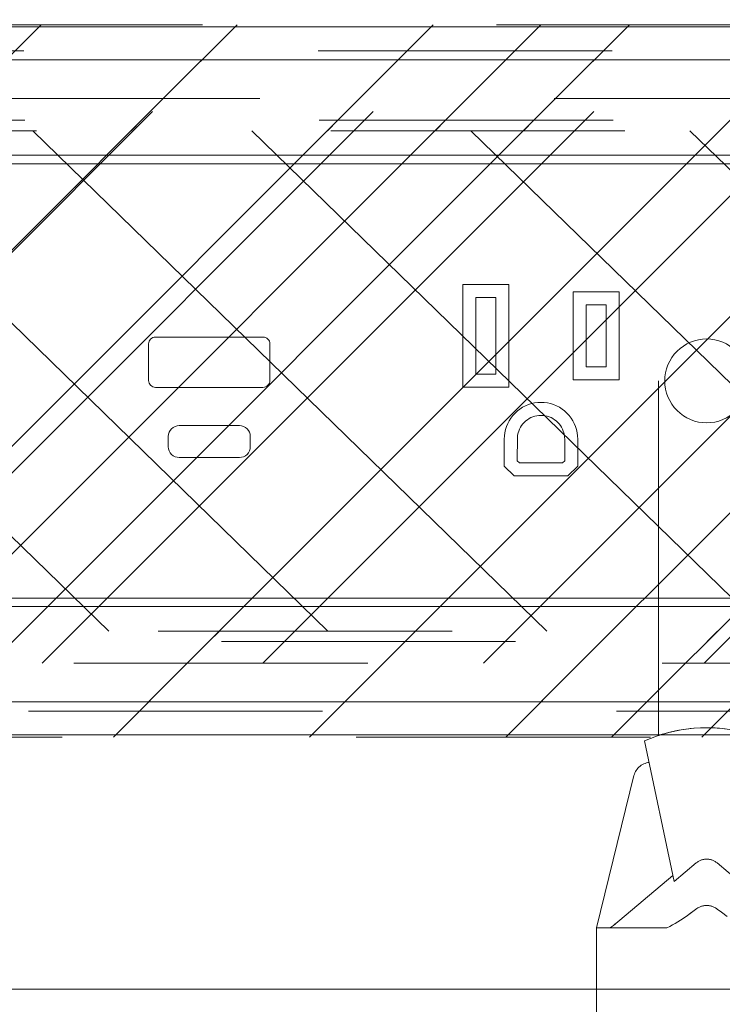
# Model space of a CAD drawing. Header units: inches. Extents: x -420 to -276, y -52 to 18.
# Tile 49 of 187: x -395.7 to -392.51, y -14.51 to -10.05. Entities that reach past the tile are written whole.
import ezdxf

# ---------------------------------------------------------------- set-up
doc = ezdxf.new("R2010")
doc.units = ezdxf.units.IN
doc.header["$LTSCALE"] = 32
doc.header["$MEASUREMENT"] = 0
doc.header["$PDMODE"] = 1
doc.header["$PDSIZE"] = -2
doc.linetypes.add('Dash Style-1', pattern=[0.083328, 0.041656, -0.041672])
for name, color, linetype, lineweight in [('Black', 7, 'Continuous', 18), ('DashLine', 7, 'Dash Style-1', 13), ('DashLineFill', 7, 'Dash Style-1', 13), ('Dean-Bezel', 7, 'Continuous', 18), ('Drawing', 7, 'Continuous', 18), ('Metal-UtilityGrommet', 7, 'Continuous', 13), ('None', 7, 'Continuous', 18), ('Slate-MetalShroud', 7, 'Continuous', 18), ('SolidLine', 7, 'Continuous', 15), ('Wood_1-H', 7, 'Continuous', 13)]:
    doc.layers.add(name, color=color, linetype=linetype, lineweight=lineweight)
doc.layers.add('Textile-Cushion', color=7, linetype='Continuous', lineweight=18, true_color=0x4c4c4c)
pattern_1 = [(45, (0, 0), (-1.61301565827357, 1.935715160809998), []), (45, (-1.0608, 1.0608), (-0.4723460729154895, 0.4167612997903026), [])]

# ---------------------------------------------------------------- blocks, each defined once
blk = doc.blocks.new('Group')
at = {"layer": 'Textile-Cushion', "color": 31, "linetype": 'Continuous', "true_color": 0xffc198}
for p, q in [((0.08261935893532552, 1.279527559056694), (-2.417351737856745, -1.220443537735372)), ((1.08261935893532, 1.279527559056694), (-1.41735173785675, -1.220443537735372)), ((2.082619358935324, 1.279527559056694), (-0.4173517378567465, -1.220443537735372)), ((3.082619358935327, 1.279527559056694), (0.5826482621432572, -1.220443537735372)), ((4.082619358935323, 1.279527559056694), (1.582648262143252, -1.220443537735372)), ((5.082619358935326, 1.279527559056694), (2.582648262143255, -1.220443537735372))]:
    blk.add_line(p, q, dxfattribs=at)
blk = doc.blocks.new('SlateShroudSleeve (2D)')
at = {"layer": 'DashLineFill', "linetype": 'Continuous', "lineweight": 13}
h = blk.add_hatch(dxfattribs=at)
h.set_pattern_fill('Steel', color=253, style=0, pattern_type=2)
h.set_pattern_definition(pattern_1)
edge = h.paths.add_edge_path()
edge.add_line((-6.003937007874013, 0.9685039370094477), (-6.003937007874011, -0.968503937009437))
edge.add_arc((-5.358267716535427, -0.9685039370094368), 0.6456692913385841, 180, 225.0000000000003)
edge.add_arc((-5.35826771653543, -0.9685039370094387), 0.6456692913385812, 225.0000000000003, 270.0000000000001)
edge.add_line((-5.358267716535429, -1.61417322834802), (5.358267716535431, -1.614173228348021))
edge.add_arc((5.358267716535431, -0.968503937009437), 0.6456692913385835, 269.9999999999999, 360.0000000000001)
edge.add_line((6.003937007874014, -0.9685039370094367), (6.003937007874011, 0.9685039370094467))
edge.add_arc((5.358267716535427, 0.9685039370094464), 0.6456692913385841, 1.477794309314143e-14, 45.00000000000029)
edge.add_arc((5.35826771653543, 0.9685039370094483), 0.6456692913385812, 45.00000000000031, 90.00000000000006)
edge.add_line((5.358267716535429, 1.614173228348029), (-5.358267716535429, 1.61417322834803))
edge.add_arc((-5.35826771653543, 0.9685039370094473), 0.6456692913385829, 89.9999999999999, 180)
edge.add_line((-6.003937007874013, 0.9685039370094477), (-6.003937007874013, 0.9685039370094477))
edge = h.paths.add_edge_path()
edge.add_arc((5.358267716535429, -0.9685039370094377), 0.3110236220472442, 269.9999999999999, 359.9999999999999)
edge.add_line((5.669291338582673, -0.9685039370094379), (5.669291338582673, 0.9685039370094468))
edge.add_arc((5.35826771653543, 0.9685039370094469), 0.3110236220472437, 359.9999999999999, 405.0000000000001)
edge.add_arc((5.358267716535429, 0.9685039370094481), 0.3110236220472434, 44.99999999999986, 90)
edge.add_line((5.358267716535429, 1.279527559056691), (-5.358267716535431, 1.279527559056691))
edge.add_arc((-5.35826771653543, 0.9685039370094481), 0.3110236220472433, 89.99999999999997, 180.0000000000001)
edge.add_line((-5.669291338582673, 0.9685039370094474), (-5.669291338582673, -0.968503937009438))
edge.add_arc((-5.358267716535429, -0.9685039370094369), 0.3110236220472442, 180.0000000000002, 225.0000000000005)
edge.add_arc((-5.358267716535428, -0.9685039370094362), 0.3110236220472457, 225.0000000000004, 269.9999999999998)
edge.add_line((-5.358267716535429, -1.279527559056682), (5.358267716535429, -1.279527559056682))
at = {"layer": 'DashLine', "lineweight": 13, "transparency": 33554687, "flags": 128}
blk.add_lwpolyline([(-5.885826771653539, 0.9685039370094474, -0.4142135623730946), (-5.358267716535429, 1.496062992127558), (5.358267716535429, 1.496062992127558, -0.4142135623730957), (5.885826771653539, 0.9685039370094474), (5.885826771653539, -0.9685039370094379, -0.4142135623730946), (5.358267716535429, -1.496062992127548), (-5.358267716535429, -1.496062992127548, -0.4142135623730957), (-5.885826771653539, -0.9685039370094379)], format="xyb", close=True, dxfattribs=at)
at = {"layer": 'DashLineFill', "lineweight": 13, "flags": 128}
for points in [[(-6.003937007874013, 0.9685039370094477), (-6.003937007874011, -0.968503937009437, 0.1989123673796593), (-5.81482485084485, -1.425061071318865, 0.1989123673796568), (-5.358267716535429, -1.61417322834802), (5.35826771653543, -1.614173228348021, 0.4142135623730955), (6.003937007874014, -0.9685039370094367), (6.003937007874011, 0.9685039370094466, 0.1989123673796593), (5.81482485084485, 1.425061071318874, 0.1989123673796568), (5.358267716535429, 1.614173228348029), (-5.358267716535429, 1.61417322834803, 0.4142135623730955), (-6.003937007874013, 0.9685039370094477)], [(5.358267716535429, -1.279527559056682, 0.414213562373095), (5.669291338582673, -0.9685039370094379), (5.669291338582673, 0.9685039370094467, 0.1989123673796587), (5.578194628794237, 1.188430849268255, 0.1989123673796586), (5.358267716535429, 1.279527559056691), (-5.35826771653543, 1.279527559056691, 0.4142135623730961), (-5.669291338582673, 0.9685039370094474), (-5.669291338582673, -0.968503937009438, 0.1989123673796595), (-5.578194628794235, -1.188430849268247, 0.198912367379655), (-5.358267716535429, -1.279527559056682)]]:
    blk.add_lwpolyline(points, format="xyb", close=True, dxfattribs=at)
at = {"layer": 'SolidLine', "linetype": 'Continuous', "lineweight": 5}
blk.add_point((0, 0), dxfattribs=at)
at = {"layer": 'Textile-Cushion', "linetype": 'Continuous', "lineweight": 5}
blk.add_point((0, 0), dxfattribs=at)
at = {"layer": 'Textile-Cushion', "color": 31, "true_color": 0xffc198}
blk.add_blockref('Group', (0, 0), dxfattribs=at)
blk = doc.blocks.new('Group-10')
at = {"layer": 'SolidLine', "flags": 128}
blk.add_lwpolyline([(20.98425196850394, -4.301181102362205, -0.414213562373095), (21.5748031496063, -3.710629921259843), (32.40157480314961, -3.710629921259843, -0.414213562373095), (32.99212598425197, -4.301181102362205), (32.99212598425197, -6.328740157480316, -0.414213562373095), (32.40157480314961, -6.919291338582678), (21.5748031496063, -6.919291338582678, -0.414213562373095), (20.98425196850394, -6.328740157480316)], format="xyb", close=True, dxfattribs=at)
at = {"layer": 'Wood_1-H', "color": 7}
blk.add_blockref('SlateShroudSleeve (2D)', (26.98818897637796, -5.31496062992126), dxfattribs=at)
blk = doc.blocks.new('Group-11')
at = {"layer": 'None'}
blk.add_blockref('Group-10', (0, 0), dxfattribs=at)
blk = doc.blocks.new('SL Utility Cabinet (2D)-3')
at = {"layer": 'None'}
blk.add_blockref('Group-11', (0, 0), dxfattribs=at)
at = {"layer": 'Drawing', "color": 0, "flags": 1}
for tag in ['Tag', 'Catalog', 'Option1', 'Option2', 'Option3', 'Option4', 'Option5', 'Option6', 'Option7', 'Option8', 'Option9', 'Option10', 'Option11', 'Option12', 'Custom', 'FinishGroup', 'Discount', 'Item2', 'Item3', 'Item6', 'Item9', 'Item10', 'Item12', 'Item13', 'Item16', 'Item19', 'Item20', 'Item21', 'Item22', 'Item23', 'Item24', 'Item25', 'Item8', 'Item18', 'Item1', 'Item4', 'Item5', 'Item7', 'Item11', 'Item14', 'Item15', 'Item17']:
    blk.add_attdef(tag, (-60.04067592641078, -2.022526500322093), '', height=0.007086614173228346, dxfattribs=at)
blk = doc.blocks.new('Group-16')
at = {"layer": 'Textile-Cushion', "color": 31, "true_color": 0xffc198}
for p, q in [((-2.253937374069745, 1.133858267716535), (0.07591311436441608, -1.133858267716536)), ((-1.261014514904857, 1.133858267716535), (1.068835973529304, -1.133858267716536)), ((-0.2680916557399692, 1.133858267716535), (2.061758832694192, -1.133858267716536)), ((0.7248312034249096, 1.133858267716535), (3.05468169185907, -1.133858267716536)), ((1.717754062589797, 1.133858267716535), (4.047604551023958, -1.133858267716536)), ((2.710676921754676, 1.133858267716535), (5.040527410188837, -1.133858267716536))]:
    blk.add_line(p, q, dxfattribs=at)
blk = doc.blocks.new('Group-17')
at = {"layer": 'Textile-Cushion', "color": 31, "true_color": 0xffc198}
blk.add_blockref('Group-16', (0, 0), dxfattribs=at)
blk = doc.blocks.new('SBDXF2-Shroud (2D)')
at = {"layer": 'DashLineFill', "linetype": 'Continuous', "lineweight": 13}
h = blk.add_hatch(dxfattribs=at)
h.set_pattern_fill('Steel', color=253, style=0, pattern_type=2)
h.set_pattern_definition(pattern_1)
edge = h.paths.add_edge_path()
edge.add_line((-5.570866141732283, 0.9311023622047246), (-5.570866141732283, -0.9311023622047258))
edge.add_arc((-5.320866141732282, -0.9311023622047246), 0.250000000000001, 180.0000000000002, 270)
edge.add_line((-5.320866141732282, -1.181102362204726), (5.320866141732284, -1.181102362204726))
edge.add_arc((5.320866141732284, -0.9311023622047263), 0.2499999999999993, 270.0000000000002, 360)
edge.add_line((5.570866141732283, -0.9311023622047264), (5.570866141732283, 0.9311023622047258))
edge.add_arc((5.320866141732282, 0.9311023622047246), 0.250000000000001, 2.480832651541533e-13, 89.99999999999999)
edge.add_line((5.320866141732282, 1.181102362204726), (-5.320866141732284, 1.181102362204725))
edge.add_arc((-5.320866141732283, 0.9311023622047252), 0.2499999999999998, 90.0000000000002, 135.0000000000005)
edge.add_arc((-5.320866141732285, 0.9311023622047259), 0.2499999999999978, 135.0000000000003, 180.0000000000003)
edge.add_line((-5.570866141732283, 0.9311023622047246), (-5.570866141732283, 0.9311023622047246))
edge = h.paths.add_edge_path()
edge.add_arc((5.320866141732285, -0.931102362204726), 0.2027559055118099, 269.9999999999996, 360.0000000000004)
edge.add_line((5.523622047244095, -0.9311023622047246), (5.523622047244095, 0.9311023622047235))
edge.add_arc((5.320866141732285, 0.9311023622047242), 0.2027559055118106, 359.9999999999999, 450.0000000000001)
edge.add_line((5.320866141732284, 1.133858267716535), (-5.320866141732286, 1.133858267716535))
edge.add_arc((-5.320866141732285, 0.9311023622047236), 0.2027559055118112, 90.00000000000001, 180)
edge.add_line((-5.523622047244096, 0.9311023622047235), (-5.523622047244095, -0.9311023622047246))
edge.add_arc((-5.320866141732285, -0.9311023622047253), 0.2027559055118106, 179.9999999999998, 270.0000000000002)
edge.add_line((-5.320866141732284, -1.133858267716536), (5.320866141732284, -1.133858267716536))
at = {"layer": 'DashLineFill', "flags": 128}
for points in [[(-5.570866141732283, 0.9311023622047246), (-5.570866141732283, -0.9311023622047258, 0.4142135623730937), (-5.320866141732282, -1.181102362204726), (5.320866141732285, -1.181102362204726, 0.4142135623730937), (5.570866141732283, -0.9311023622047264), (5.570866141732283, 0.9311023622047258, 0.4142135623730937), (5.320866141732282, 1.181102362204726), (-5.320866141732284, 1.181102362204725, 0.1989123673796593), (-5.497642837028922, 1.10787905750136, 0.1989123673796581), (-5.570866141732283, 0.9311023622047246)], [(5.320866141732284, -1.133858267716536, 0.4142135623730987), (5.523622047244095, -0.9311023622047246), (5.523622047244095, 0.9311023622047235, 0.4142135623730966), (5.320866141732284, 1.133858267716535), (-5.320866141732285, 1.133858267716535, 0.414213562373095), (-5.523622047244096, 0.9311023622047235), (-5.523622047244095, -0.9311023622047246, 0.4142135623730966), (-5.320866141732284, -1.133858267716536)]]:
    blk.add_lwpolyline(points, format="xyb", close=True, dxfattribs=at)
at = {"layer": 'Slate-MetalShroud', "linetype": 'Continuous', "lineweight": 5}
blk.add_point((0, 0), dxfattribs=at)
at = {"layer": 'Metal-UtilityGrommet', "color": 7}
blk.add_blockref('Group-17', (0, 0), dxfattribs=at)
blk = doc.blocks.new('Group-18')
at = {"layer": 'Dean-Bezel'}
for p, q in [((4.110047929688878, 1.454529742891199), (-4.110047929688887, 1.454529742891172)), ((0.6288803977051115, 0.4306995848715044), (0.584300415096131, 0.3861196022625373)), ((0.8731196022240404, 0.4306995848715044), (0.6288803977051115, 0.4306995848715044)), ((0.8731196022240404, 0.4306995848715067), (0.9176995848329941, 0.3861196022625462)), ((0.584300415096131, 0.3861196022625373), (0.5843004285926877, 0.2639600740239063)), ((0.6433555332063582, 0.3616581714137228), (0.6533418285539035, 0.3716444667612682)), ((0.6433555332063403, 0.2640000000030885), (0.6433555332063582, 0.3616581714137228)), ((0.8486581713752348, 0.3716444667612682), (0.6533418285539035, 0.3716444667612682)), ((0.8486581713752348, 0.3716444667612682), (0.8586444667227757, 0.3616581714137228)), ((0.8586444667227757, 0.3616581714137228), (0.8582288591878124, 0.2546224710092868)), ((0.9176995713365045, 0.2639600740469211), (0.9176995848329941, 0.3861196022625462)), ((0.5843004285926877, 0.2639600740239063), (0.5849440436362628, 0.24943791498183)), ((0.5849440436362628, 0.24943791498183), (0.5868503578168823, 0.2350270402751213)), ((0.5868503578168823, 0.2350270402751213), (0.5900048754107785, 0.220837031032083)), ((0.6437711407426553, 0.2546224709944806), (0.6433555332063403, 0.2640000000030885)), ((0.6450021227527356, 0.2453168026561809), (0.6437711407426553, 0.2546224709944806)), ((0.6470391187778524, 0.2361537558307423), (0.6450021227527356, 0.2453168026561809)), ((0.6498666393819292, 0.2272030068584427), (0.6470391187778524, 0.2361537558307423)), ((0.6534631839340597, 0.2185326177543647), (0.6498666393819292, 0.2272030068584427)), ((0.8521333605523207, 0.2272030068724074), (0.8485368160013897, 0.2185326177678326)), ((0.8549608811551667, 0.2361537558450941), (0.8521333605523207, 0.2272030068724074)), ((0.8569978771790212, 0.2453168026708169), (0.8549608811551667, 0.2361537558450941)), ((0.8582288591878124, 0.2546224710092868), (0.8569978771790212, 0.2453168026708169)), ((0.9119951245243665, 0.2208370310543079), (0.9151496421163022, 0.2350270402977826)), ((0.9151496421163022, 0.2350270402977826), (0.9170559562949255, 0.2494379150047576)), ((0.9170559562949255, 0.2494379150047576), (0.9176995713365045, 0.2639600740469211)), ((0.5900048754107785, 0.220837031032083), (0.5943836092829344, 0.2069757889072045)), ((0.5999532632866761, 0.1935487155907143), (0.5943836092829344, 0.2069757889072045)), ((0.5999532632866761, 0.1935487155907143), (0.6066714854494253, 0.1806579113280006)), ((0.6066714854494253, 0.1806579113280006), (0.6144871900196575, 0.1684013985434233)), ((0.6578014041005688, 0.2102085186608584), (0.6534631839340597, 0.2185326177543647)), ((0.6628483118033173, 0.202294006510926), (0.6578014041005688, 0.2102085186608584)), ((0.6685655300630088, 0.1948492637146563), (0.6628483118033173, 0.202294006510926)), ((0.6749095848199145, 0.1879309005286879), (0.6685655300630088, 0.1948492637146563)), ((0.681832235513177, 0.1815915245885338), (0.6749095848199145, 0.1879309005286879)), ((0.689280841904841, 0.1758793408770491), (0.681832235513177, 0.1815915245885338)), ((0.8201677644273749, 0.1815915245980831), (0.8127191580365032, 0.1758793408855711)), ((0.8270904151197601, 0.1879309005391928), (0.8201677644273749, 0.1815915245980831)), ((0.833434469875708, 0.1948492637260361), (0.8270904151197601, 0.1879309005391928)), ((0.8391516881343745, 0.2022940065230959), (0.833434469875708, 0.1948492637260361)), ((0.8441985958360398, 0.2102085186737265), (0.8391516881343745, 0.2022940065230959)), ((0.8485368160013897, 0.2185326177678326), (0.8441985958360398, 0.2102085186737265)), ((0.887512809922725, 0.1684013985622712), (0.8953285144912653, 0.1806579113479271)), ((0.8953285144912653, 0.1806579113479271), (0.9020467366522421, 0.1935487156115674)), ((0.9020467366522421, 0.1935487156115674), (0.9076163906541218, 0.2069757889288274)), ((0.9076163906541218, 0.2069757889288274), (0.9119951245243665, 0.2208370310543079)), ((0.6144871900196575, 0.1684013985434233), (0.6233409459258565, 0.1568723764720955)), ((0.6233409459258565, 0.1568723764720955), (0.633165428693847, 0.1461585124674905)), ((0.633165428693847, 0.1461585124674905), (0.6438859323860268, 0.1363412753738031)), ((0.6438859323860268, 0.1363412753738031), (0.6554209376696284, 0.1274953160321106)), ((0.6971987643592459, 0.1708377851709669), (0.689280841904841, 0.1758793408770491)), ((0.7055257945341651, 0.1665051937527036), (0.6971987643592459, 0.1708377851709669)), ((0.7141986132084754, 0.1629145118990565), (0.7055257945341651, 0.1665051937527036)), ((0.7231512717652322, 0.160093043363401), (0.7141986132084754, 0.1629145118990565)), ((0.7323156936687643, 0.1580622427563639), (0.7231512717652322, 0.160093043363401)), ((0.741622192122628, 0.1568375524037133), (0.7323156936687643, 0.1580622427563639)), ((0.7509999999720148, 0.1564282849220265), (0.741622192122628, 0.1568375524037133)), ((0.7603778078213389, 0.1568375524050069), (0.7509999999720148, 0.1564282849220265)), ((0.7696843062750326, 0.158062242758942), (0.7603778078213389, 0.1568375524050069)), ((0.7788487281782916, 0.1600930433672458), (0.7696843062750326, 0.158062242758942)), ((0.787801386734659, 0.1629145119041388), (0.7788487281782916, 0.1600930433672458)), ((0.7964742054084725, 0.1665051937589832), (0.787801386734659, 0.1629145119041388)), ((0.804801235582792, 0.1708377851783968), (0.7964742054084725, 0.1665051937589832)), ((0.8127191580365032, 0.1758793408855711), (0.804801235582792, 0.1708377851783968)), ((0.8465790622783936, 0.1274953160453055), (0.8581140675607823, 0.1363412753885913)), ((0.8581140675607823, 0.1363412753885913), (0.868834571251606, 0.1461585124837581)), ((0.868834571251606, 0.1461585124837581), (0.8786590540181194, 0.1568723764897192)), ((0.8786590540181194, 0.1568723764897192), (0.887512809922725, 0.1684013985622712)), ((0.6554209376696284, 0.1274953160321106), (0.6676827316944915, 0.1196878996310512)), ((0.6676827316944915, 0.1196878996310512), (0.6805780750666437, 0.1129783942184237)), ((0.6805780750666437, 0.1129783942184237), (0.694008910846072, 0.1074178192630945)), ((0.694008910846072, 0.1074178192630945), (0.7078731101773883, 0.1030484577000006)), ((0.7078731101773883, 0.1030484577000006), (0.7220652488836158, 0.09990353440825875)), ((0.7220652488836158, 0.09990353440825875), (0.7364774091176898, 0.0980069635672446)), ((0.7364774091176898, 0.0980069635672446), (0.7509999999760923, 0.09737316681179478)), ((0.7509999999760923, 0.09737316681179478), (0.7655225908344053, 0.09800696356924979)), ((0.7655225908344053, 0.09800696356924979), (0.7799347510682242, 0.09990353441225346)), ((0.7799347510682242, 0.09990353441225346), (0.794126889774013, 0.1030484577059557)), ((0.794126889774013, 0.1030484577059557), (0.8079910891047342, 0.1074178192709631)), ((0.8079910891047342, 0.1074178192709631), (0.821421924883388, 0.1129783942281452)), ((0.821421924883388, 0.1129783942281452), (0.8343172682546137, 0.1196878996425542)), ((0.8343172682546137, 0.1196878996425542), (0.8465790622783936, 0.1274953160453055)), ((0.8963004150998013, 0.02819958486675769), (0.8963004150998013, -0.4361995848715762)), ((1.105699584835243, 0.02819958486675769), (0.8963004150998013, 0.02819958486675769)), ((1.105699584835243, -0.4361995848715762), (1.105699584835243, 0.02819958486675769)), ((0.3963717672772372, -0.004300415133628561), (0.3963717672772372, -0.4036995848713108)), ((0.6056995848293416, -0.004300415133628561), (0.3963717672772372, -0.004300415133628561)), ((0.6056995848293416, -0.4036995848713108), (0.6056995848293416, -0.004300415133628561)), ((0.9553555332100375, -0.3771444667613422), (0.9553555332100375, -0.03085553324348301)), ((1.046644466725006, -0.03085553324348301), (0.9553555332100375, -0.03085553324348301)), ((1.046644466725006, -0.03085553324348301), (1.046644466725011, -0.3771444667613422)), ((0.4554268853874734, -0.3446444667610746), (0.4554268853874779, -0.06335553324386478)), ((0.5466444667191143, -0.06335553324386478), (0.4554268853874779, -0.06335553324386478)), ((0.5466444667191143, -0.06335553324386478), (0.5466444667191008, -0.3446444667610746)), ((0.5466444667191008, -0.3446444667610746), (0.4554268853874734, -0.3446444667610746)), ((1.046644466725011, -0.3771444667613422), (0.9553555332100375, -0.3771444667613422)), ((0.6056995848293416, -0.4036995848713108), (0.3963717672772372, -0.4036995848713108)), ((1.105699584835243, -0.4361995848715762), (0.8963004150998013, -0.4361995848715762)), ((4.110047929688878, -1.454529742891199), (-4.110047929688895, -1.454529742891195))]:
    blk.add_line(p, q, dxfattribs=at)
blk = doc.blocks.new('Dean-PPUG-BK (2D)')
at = {"layer": 'DashLineFill', "linetype": 'Continuous', "lineweight": 13}
h = blk.add_hatch(dxfattribs=at)
h.set_pattern_fill('Steel', color=253, style=0, pattern_type=2)
h.set_pattern_definition(pattern_1)
h.paths.add_polyline_path([(-4.110047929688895, 1.454529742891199), (4.110047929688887, 1.454529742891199), (4.110047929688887, -1.454529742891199), (-4.110047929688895, -1.454529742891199)])
h = blk.add_hatch(dxfattribs=at)
h.set_pattern_fill('Steel', color=253, style=0, pattern_type=2)
h.set_pattern_definition(pattern_1)
h.paths.add_polyline_path([(8.524253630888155e-10, 0.190000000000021), (0.01862325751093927, 0.189085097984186), (0.0370671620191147, 0.1863492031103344), (0.05515408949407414, 0.1818186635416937), (0.07270985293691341, 0.1755371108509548), (0.08956538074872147, 0.1675650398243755), (0.1055583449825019, 0.1579792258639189), (0.1205347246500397, 0.1468719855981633), (0.1343502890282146, 0.1343502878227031), (0.1468719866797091, 0.1205347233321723), (0.1579792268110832, 0.1055583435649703), (0.1675650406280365, 0.08956537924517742), (0.1755371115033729, 0.07270985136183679), (0.1818186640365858, 0.05515408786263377), (0.1863492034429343, 0.03706716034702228), (0.1890850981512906, 0.01862325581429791), (0.190000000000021, -8.524253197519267e-10), (0.189085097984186, -0.01862325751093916), (0.1863492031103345, -0.03706716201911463), (0.1818186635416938, -0.05515408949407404), (0.1755371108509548, -0.07270985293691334), (0.1675650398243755, -0.0895653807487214), (0.1579792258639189, -0.1055583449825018), (0.1468719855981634, -0.1205347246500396), (0.1343502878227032, -0.1343502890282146), (0.1205347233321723, -0.1468719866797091), (0.1055583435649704, -0.1579792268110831), (0.08956537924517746, -0.1675650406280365), (0.07270985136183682, -0.1755371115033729), (0.05515408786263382, -0.1818186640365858), (0.03706716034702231, -0.1863492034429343), (0.01862325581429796, -0.1890850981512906), (-8.524252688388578e-10, -0.190000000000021), (-0.01862325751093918, -0.189085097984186), (-0.03706716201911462, -0.1863492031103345), (-0.05515408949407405, -0.1818186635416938), (-0.07270985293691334, -0.1755371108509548), (-0.0895653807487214, -0.1675650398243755), (-0.1055583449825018, -0.1579792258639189), (-0.1205347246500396, -0.1468719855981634), (-0.1343502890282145, -0.1343502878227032), (-0.1468719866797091, -0.1205347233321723), (-0.1579792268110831, -0.1055583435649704), (-0.1675650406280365, -0.08956537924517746), (-0.1755371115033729, -0.07270985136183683), (-0.1818186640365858, -0.05515408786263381), (-0.1863492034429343, -0.03706716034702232), (-0.1890850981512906, -0.01862325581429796), (-0.190000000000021, 8.524252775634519e-10), (-0.189085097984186, 0.01862325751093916), (-0.1863492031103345, 0.03706716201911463), (-0.1818186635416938, 0.05515408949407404), (-0.1755371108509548, 0.07270985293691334), (-0.1675650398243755, 0.0895653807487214), (-0.1579792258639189, 0.1055583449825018), (-0.1468719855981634, 0.1205347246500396), (-0.1343502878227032, 0.1343502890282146), (-0.1205347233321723, 0.1468719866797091), (-0.1055583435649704, 0.1579792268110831), (-0.08956537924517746, 0.1675650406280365), (-0.07270985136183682, 0.1755371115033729), (-0.05515408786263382, 0.1818186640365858), (-0.03706716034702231, 0.1863492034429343), (-0.01862325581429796, 0.1890850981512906)])
at = {"layer": 'Black'}
for p, q in [((0.4999999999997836, 2.979330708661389), (0.4999999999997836, 2.479330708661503)), ((0.1185793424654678, 2.44360261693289), (0.1431416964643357, 2.458767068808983)), ((0.1550391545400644, 2.465649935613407), (0.1431416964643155, 2.458767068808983)), ((0.4227232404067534, 2.467672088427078), (0.1530149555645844, 2.241556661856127)), ((0.1666514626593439, 2.472049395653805), (0.1550391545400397, 2.465649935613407)), ((0.180692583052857, 2.479330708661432), (0.1666514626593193, 2.472049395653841)), ((0.4999999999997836, 2.479330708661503), (0.1806925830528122, 2.479330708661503)), ((0.3297441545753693, 1.788904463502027), (0.4999999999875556, 2.47933070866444)), ((0.4143199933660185, 2.460753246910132), (0.4227232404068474, 2.467672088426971)), ((0.4227232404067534, 2.467672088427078), (0.4309880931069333, 2.474215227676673)), ((0.4377051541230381, 2.479330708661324), (0.4309880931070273, 2.47421522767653)), ((-0.0670257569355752, 2.408086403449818), (-0.09314501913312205, 2.426667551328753)), ((0.09314501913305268, 2.426667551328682), (0.04468607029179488, 2.391399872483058)), ((0.06702575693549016, 2.408086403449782), (0.09314501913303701, 2.426667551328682)), ((0.1185793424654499, 2.443602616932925), (0.09314501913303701, 2.426667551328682)), ((-0.04744377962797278, 2.393413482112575), (-0.06702575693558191, 2.408086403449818)), ((-0.04744377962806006, 2.393413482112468), (-0.04468681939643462, 2.391400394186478)), ((-0.04185580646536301, 2.38952081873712), (-0.04468681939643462, 2.391400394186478)), ((-0.04041362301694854, 2.388631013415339), (-0.04185580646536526, 2.38952081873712)), ((-0.04041362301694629, 2.388631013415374), (-0.03595685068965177, 2.386146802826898)), ((-0.03595685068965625, 2.386146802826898), (-0.03291044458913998, 2.384662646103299)), ((-0.03291044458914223, 2.384662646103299), (-0.02979074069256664, 2.383308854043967)), ((-0.02979074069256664, 2.383308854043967), (-0.0266239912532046, 2.382096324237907)), ((-0.0266239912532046, 2.382096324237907), (-0.02340328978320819, 2.381021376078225)), ((-0.02340328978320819, 2.381021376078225), (-0.02013613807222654, 2.380086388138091)), ((-0.02013613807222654, 2.380086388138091), (-0.0168419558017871, 2.379295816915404)), ((-0.0168419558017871, 2.379295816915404), (-0.01350430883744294, 2.378645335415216)), ((-0.01350430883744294, 2.378645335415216), (-0.0101554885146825, 2.378140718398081)), ((-0.0101554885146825, 2.378140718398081), (-0.006788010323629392, 2.377779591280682)), ((-0.006788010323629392, 2.377779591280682), (-0.003393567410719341, 2.377561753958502)), ((-0.003393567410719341, 2.377561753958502), (5.062902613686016e-06, 2.377489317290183)), ((5.062902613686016e-06, 2.377489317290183), (0.003393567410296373, 2.377561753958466)), ((0.003393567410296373, 2.377561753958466), (0.006786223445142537, 2.377779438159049)), ((0.006786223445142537, 2.377779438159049), (0.01015548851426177, 2.378140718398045)), ((0.01015548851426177, 2.378140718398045), (0.01350430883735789, 2.378645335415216)), ((0.01350430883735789, 2.378645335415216), (0.01684195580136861, 2.379295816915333)), ((0.01684195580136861, 2.379295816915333), (0.02013439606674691, 2.380085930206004)), ((0.02013439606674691, 2.380085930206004), (0.02340328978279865, 2.381021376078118)), ((0.02340328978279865, 2.381021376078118), (0.02663126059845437, 2.382098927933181)), ((0.02663126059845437, 2.382098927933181), (0.03290962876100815, 2.384662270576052)), ((0.03290962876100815, 2.384662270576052), (0.03595685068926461, 2.386146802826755)), ((0.04041362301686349, 2.388631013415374), (0.03595685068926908, 2.386146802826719)), ((0.04041362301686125, 2.388631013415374), (0.04468607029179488, 2.391399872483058)), ((-0.04744377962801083, 2.184624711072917), (-0.1473686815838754, 2.268447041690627)), ((0.1473686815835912, 2.268447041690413), (0.04744377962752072, 2.184624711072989)), ((0.2812499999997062, 1.630837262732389), (0.1473686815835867, 2.268447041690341)), ((-0.04469131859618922, 2.182417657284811), (-0.04744377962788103, 2.184624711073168)), ((-0.0446913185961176, 2.182417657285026), (-0.04185580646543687, 2.180344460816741)), ((-0.03894251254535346, 2.178408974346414), (-0.04185580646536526, 2.180344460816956)), ((-0.03595685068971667, 2.176614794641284), (-0.03894251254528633, 2.178408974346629)), ((-0.03290436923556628, 2.174965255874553), (-0.03595685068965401, 2.176614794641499)), ((-0.02979074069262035, 2.17346342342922), (-0.03290436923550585, 2.174965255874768)), ((-0.02979074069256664, 2.1734634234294), (-0.02662175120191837, 2.172112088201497)), ((-0.02340328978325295, 2.170913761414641), (-0.02662175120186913, 2.172112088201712)), ((-0.02014133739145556, 2.169870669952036), (-0.02340328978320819, 2.170913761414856)), ((-0.01684195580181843, 2.168984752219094), (-0.02014133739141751, 2.169870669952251)), ((-0.01351127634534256, 2.168257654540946), (-0.0168419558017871, 2.168984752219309)), ((-0.01015548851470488, 2.167690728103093), (-0.01351127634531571, 2.16825765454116)), ((-0.00678082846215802, 2.16728502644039), (-0.0101554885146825, 2.167690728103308)), ((-0.003393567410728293, 2.167041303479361), (-0.006780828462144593, 2.167285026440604)), ((-0.003393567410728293, 2.167041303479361), (-2.114843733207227e-13, 2.16696001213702)), ((-2.114843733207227e-13, 2.16696001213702), (0.003393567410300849, 2.167041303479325)), ((0.006780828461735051, 2.167285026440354), (0.003393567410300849, 2.167041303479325)), ((0.006780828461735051, 2.167285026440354), (0.01015548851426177, 2.167690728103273)), ((0.01015548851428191, 2.167690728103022), (0.01351127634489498, 2.168257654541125)), ((0.01684195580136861, 2.168984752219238), (0.01351127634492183, 2.168257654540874)), ((0.01684195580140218, 2.168984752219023), (0.02014133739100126, 2.169870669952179)), ((0.02014133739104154, 2.169870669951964), (0.02340328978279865, 2.170913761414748)), ((0.02340328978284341, 2.170913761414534), (0.02662175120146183, 2.172112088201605)), ((0.0266217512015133, 2.17211208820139), (0.02979074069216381, 2.173463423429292)), ((0.02979074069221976, 2.173463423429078), (0.03290436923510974, 2.174965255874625)), ((0.03595685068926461, 2.176614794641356), (0.03290436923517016, 2.174965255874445)), ((0.03595685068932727, 2.176614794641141), (0.03894251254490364, 2.17840897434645)), ((0.04185580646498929, 2.180344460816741), (0.03894251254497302, 2.178408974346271)), ((0.04469131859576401, 2.182417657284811), (0.04185580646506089, 2.180344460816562)), ((0.04469131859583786, 2.182417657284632), (0.04744377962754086, 2.184624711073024)), ((0.3279173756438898, 1.782629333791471), (0.3297441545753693, 1.788904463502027)), ((0.2909585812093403, 1.738609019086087), (0.2965633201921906, 1.741970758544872)), ((0.2965633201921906, 1.741970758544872), (0.3018699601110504, 1.745785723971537)), ((0.3018699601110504, 1.745785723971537), (0.3068419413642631, 1.75002763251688)), ((0.3068419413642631, 1.75002763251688), (0.3114450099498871, 1.754667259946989)), ((0.3114450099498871, 1.754667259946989), (0.3156474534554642, 1.759672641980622)), ((0.3156474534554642, 1.759672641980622), (0.3194203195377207, 1.765009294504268)), ((0.3194203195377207, 1.765009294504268), (0.3227376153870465, 1.770640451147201)), ((0.3227376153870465, 1.770640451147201), (0.3255764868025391, 1.776527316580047)), ((0.3255764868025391, 1.776527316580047), (0.3279173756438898, 1.782629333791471)), ((0.2605643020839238, 1.729352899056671), (0.2663560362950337, 1.730107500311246)), ((0.2663560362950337, 1.730107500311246), (0.27275056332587, 1.731458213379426)), ((0.27275056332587, 1.731458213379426), (0.2790110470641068, 1.73333457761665)), ((0.2790110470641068, 1.73333457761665), (0.2850943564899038, 1.735723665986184)), ((0.2850943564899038, 1.735723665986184), (0.2909585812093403, 1.738609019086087)), ((0.1718871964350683, 1.593237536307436), (0.2273472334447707, 1.609772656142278)), ((0.2135580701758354, 1.605191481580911), (0.2273472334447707, 1.609772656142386)), ((0.2187499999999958, 1.606879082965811), (0.2187499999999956, 0)), ((0.2273472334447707, 1.609772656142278), (0.2812499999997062, 1.630837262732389)), ((-0.115249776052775, 1.581345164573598), (-0.05782292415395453, 1.574177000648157)), ((-0.0837226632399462, 1.576812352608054), (-0.05782292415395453, 1.574177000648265)), ((-0.05782292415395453, 1.574177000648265), (-0.04732353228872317, 1.573385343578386)), ((-0.05782292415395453, 1.574177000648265), (-2.383395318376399e-13, 1.571782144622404)), ((-0.03798553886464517, 1.572814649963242), (-0.04732353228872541, 1.573385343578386)), ((-0.03798553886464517, 1.572814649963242), (-0.02854780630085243, 1.572365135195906)), ((-0.02854780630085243, 1.572365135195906), (-2.361016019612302e-13, 1.571782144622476)), ((0.05782292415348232, 1.574177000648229), (-2.383395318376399e-13, 1.571782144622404)), ((-2.361016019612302e-13, 1.571782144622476), (0.009519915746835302, 1.571846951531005)), ((0.009519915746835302, 1.571846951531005), (0.01906531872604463, 1.572042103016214)), ((0.01906531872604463, 1.572042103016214), (0.02857857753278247, 1.57236639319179)), ((0.02857857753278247, 1.57236639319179), (0.0566166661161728, 1.574077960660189)), ((0.0566166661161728, 1.574077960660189), (0.05782292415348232, 1.574177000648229)), ((0.05782292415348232, 1.574177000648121), (0.115249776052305, 1.581345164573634)), ((0.05782292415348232, 1.574177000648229), (0.07481690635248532, 1.57579619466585)), ((0.08370165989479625, 1.576809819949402), (0.115249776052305, 1.581345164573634)), ((0.1152497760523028, 1.581345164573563), (0.1718871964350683, 1.593237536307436)), ((0.1163803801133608, 1.581582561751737), (0.1254698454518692, 1.583131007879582)), ((0.1406097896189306, 1.586065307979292), (0.1254698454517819, 1.583131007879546)), ((0.1406097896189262, 1.586065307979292), (0.1675722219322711, 1.592157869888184)), ((0.1675722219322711, 1.592157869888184), (0.1718871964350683, 1.593237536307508)), ((0.1982548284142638, 1.600475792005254), (0.1724742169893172, 1.593412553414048)), ((0.1982548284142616, 1.600475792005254), (0.2021011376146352, 1.601624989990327)), ((0.2021011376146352, 1.601624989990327), (0.2135580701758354, 1.605191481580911))]:
    blk.add_line(p, q, dxfattribs=at)
at = {"layer": 'Black', "color": 9, "flags": 128}
blk.add_lwpolyline([(-3.678547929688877, 1.023029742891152), (3.678547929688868, 1.023029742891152), (3.678547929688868, -1.023029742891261), (-3.678547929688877, -1.023029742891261)], close=True, dxfattribs=at)
at = {"layer": 'Black', "linetype": 'Continuous', "lineweight": 5}
blk.add_point((0, -7.483188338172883e-36), dxfattribs=at)
at = {"layer": 'DashLineFill', "flags": 128}
for points in [[(-4.110047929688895, 1.454529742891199), (4.110047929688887, 1.454529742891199), (4.110047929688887, -1.454529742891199), (-4.110047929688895, -1.454529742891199)], [(8.524253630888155e-10, 0.190000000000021), (0.01862325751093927, 0.189085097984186), (0.0370671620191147, 0.1863492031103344), (0.05515408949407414, 0.1818186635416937), (0.07270985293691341, 0.1755371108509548), (0.08956538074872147, 0.1675650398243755), (0.1055583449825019, 0.1579792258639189), (0.1205347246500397, 0.1468719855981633), (0.1343502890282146, 0.1343502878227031), (0.1468719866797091, 0.1205347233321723), (0.1579792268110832, 0.1055583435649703), (0.1675650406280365, 0.08956537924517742), (0.1755371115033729, 0.07270985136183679), (0.1818186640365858, 0.05515408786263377), (0.1863492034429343, 0.03706716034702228), (0.1890850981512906, 0.01862325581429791), (0.190000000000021, -8.524253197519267e-10), (0.189085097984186, -0.01862325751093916), (0.1863492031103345, -0.03706716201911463), (0.1818186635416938, -0.05515408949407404), (0.1755371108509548, -0.07270985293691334), (0.1675650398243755, -0.0895653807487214), (0.1579792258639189, -0.1055583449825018), (0.1468719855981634, -0.1205347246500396), (0.1343502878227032, -0.1343502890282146), (0.1205347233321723, -0.1468719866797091), (0.1055583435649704, -0.1579792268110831), (0.08956537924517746, -0.1675650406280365), (0.07270985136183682, -0.1755371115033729), (0.05515408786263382, -0.1818186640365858), (0.03706716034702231, -0.1863492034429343), (0.01862325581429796, -0.1890850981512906), (-8.524252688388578e-10, -0.190000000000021), (-0.01862325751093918, -0.189085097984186), (-0.03706716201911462, -0.1863492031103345), (-0.05515408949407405, -0.1818186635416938), (-0.07270985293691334, -0.1755371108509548), (-0.0895653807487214, -0.1675650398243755), (-0.1055583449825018, -0.1579792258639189), (-0.1205347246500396, -0.1468719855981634), (-0.1343502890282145, -0.1343502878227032), (-0.1468719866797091, -0.1205347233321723), (-0.1579792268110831, -0.1055583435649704), (-0.1675650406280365, -0.08956537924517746), (-0.1755371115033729, -0.07270985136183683), (-0.1818186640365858, -0.05515408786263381), (-0.1863492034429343, -0.03706716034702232), (-0.1890850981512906, -0.01862325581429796), (-0.190000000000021, 8.524252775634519e-10), (-0.189085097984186, 0.01862325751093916), (-0.1863492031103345, 0.03706716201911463), (-0.1818186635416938, 0.05515408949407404), (-0.1755371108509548, 0.07270985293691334), (-0.1675650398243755, 0.0895653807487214), (-0.1579792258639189, 0.1055583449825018), (-0.1468719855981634, 0.1205347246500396), (-0.1343502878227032, 0.1343502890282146), (-0.1205347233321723, 0.1468719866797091), (-0.1055583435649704, 0.1579792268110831), (-0.08956537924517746, 0.1675650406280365), (-0.07270985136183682, 0.1755371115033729), (-0.05515408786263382, 0.1818186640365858), (-0.03706716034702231, 0.1863492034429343), (-0.01862325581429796, 0.1890850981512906)]]:
    blk.add_lwpolyline(points, close=True, dxfattribs=at)
at = {"layer": 'SolidLine', "flags": 128}
for points in [[(2.069011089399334, 0.2981323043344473, -0.414213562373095), (2.118223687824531, 0.3473449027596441), (2.391086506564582, 0.3473449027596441, -0.414213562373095), (2.440299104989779, 0.2981323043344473), (2.440299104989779, 0.2514822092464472, -0.414213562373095), (2.391086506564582, 0.2022696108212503), (2.118223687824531, 0.2022696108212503, -0.414213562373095), (2.069011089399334, 0.2514822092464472)], [(1.979659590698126, -0.002188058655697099, -0.4142135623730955), (2.011155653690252, 0.02930800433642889), (2.498163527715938, 0.02930800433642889, -0.414213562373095), (2.529659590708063, -0.002188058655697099), (2.529659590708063, -0.167195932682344, -0.4142135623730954), (2.498163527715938, -0.19869199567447), (2.011155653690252, -0.19869199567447, -0.414213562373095), (1.979659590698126, -0.167195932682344)]]:
    blk.add_lwpolyline(points, format="xyb", close=True, dxfattribs=at)
at = {"layer": 'Black', "color": 7}
blk.add_blockref('Group-18', (0, 0), dxfattribs=at)
blk = doc.blocks.new('Group-62')
at = {"layer": 'DashLine', "flags": 128}
blk.add_lwpolyline([(0, -2.559055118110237), (69.76377952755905, -2.559055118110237), (69.76377952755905, -30), (0, -30)], close=True, dxfattribs=at)
at = {"layer": 'SolidLine', "flags": 128}
blk.add_lwpolyline([(0, -2.559055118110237), (69.76377952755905, -2.559055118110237), (69.76377952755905, -30), (0, -30)], close=True, dxfattribs=at)
blk.add_lwpolyline([(39.99015748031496, -4.606299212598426, -0.414213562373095), (40.26574803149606, -4.330708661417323), (47.52952755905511, -4.330708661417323, -0.414213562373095), (47.80511811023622, -4.606299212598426), (47.80511811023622, -6.023622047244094, -0.414213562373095), (47.52952755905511, -6.299212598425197), (40.26574803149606, -6.299212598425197, -0.414213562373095), (39.99015748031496, -6.023622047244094)], format="xyb", close=True, dxfattribs=at)
at = {"layer": 'SolidLine', "color": 7}
for name in ['Dean-PPUG-BK (2D)', 'SBDXF2-Shroud (2D)']:
    blk.add_blockref(name, (43.89763779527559, -5.31496062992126), dxfattribs=at)
blk = doc.blocks.new('Group-64')
at = {"layer": 'None'}
blk.add_blockref('Group-62', (0, 0), dxfattribs=at)
at = {"layer": 'None', "color": 7}
blk.add_blockref('SBDXF2-Shroud (2D)', (43.89763779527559, -5.31496062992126), dxfattribs=at)
blk = doc.blocks.new('SL Credenza Desk Top (2D)-3')
at = {"layer": 'None'}
blk.add_blockref('Group-64', (0, 0), dxfattribs=at)
at = {"layer": 'Drawing', "color": 0, "flags": 1}
for tag in ['Tag', 'Catalog', 'Option1', 'Option2', 'Option3', 'Option4', 'Option5', 'Option6', 'Option7', 'Option8', 'Option9', 'Option10', 'Option11', 'Option12', 'Custom', 'FinishGroup', 'Discount', 'Item2', 'Item3', 'Item6', 'Item9', 'Item10', 'Item12', 'Item13', 'Item16', 'Item19', 'Item20', 'Item21', 'Item22', 'Item23', 'Item24', 'Item25', 'Item8', 'Item18', 'Item1', 'Item4', 'Item5', 'Item7', 'Item11', 'Item14', 'Item15', 'Item17']:
    blk.add_attdef(tag, (-58.98949482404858, -0.4368965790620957), '', height=0.007086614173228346, dxfattribs=at)

msp = doc.modelspace()

# ---------------------------------------------------------------- block references
at = {"layer": 'Drawing', "rotation": 180}
msp.add_blockref('SL Utility Cabinet (2D)-3', (-365.5236220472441, -17), dxfattribs=at)

# ---------------------------------------------------------------- next in the draw order: block references
msp.add_blockref('SL Credenza Desk Top (2D)-3', (-348.6850393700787, -16.99999999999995), dxfattribs=at)

doc.saveas('drawing.dxf')
